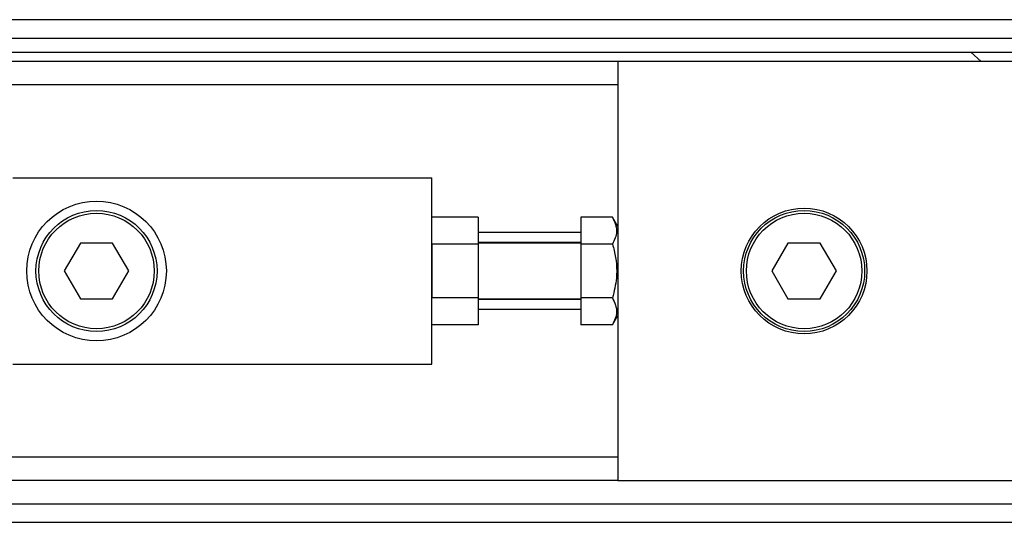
# Model space of a CAD drawing. Header units: millimetres. Extents: x 0 to 420, y 0 to 297.
# Tile 17 of 30: x 180 to 197, y 233 to 242. Entities that reach past the tile are written whole.
import ezdxf

# ---------------------------------------------------------------- set-up
doc = ezdxf.new("R2010")
doc.units = ezdxf.units.MM

msp = doc.modelspace()

# ---------------------------------------------------------------- linework, layer by layer
at = {"color": 7, "linetype": 'Continuous', "lineweight": 25}
for p, q in [((219.6169, 241.8248), (59.6493, 241.8248)), ((62.2888, 241.5049), (215.0579, 241.5049)), ((66.5846, 241.2649), (214.9779, 241.2649)), ((196.0839, 241.2649), (196.2617, 241.1049)), ((190.0229, 241.1049), (154.6701, 241.1049)), ((190.0229, 241.1049), (190.0229, 238.0236)), ((214.714, 241.1049), (190.0229, 241.1049)), ((190.0229, 240.705), (155.3628, 240.705)), ((179.625, 239.1053), (186.8236, 239.1053)), ((186.8236, 235.906), (186.8236, 239.1053)), ((187.6234, 238.4292), (186.8236, 238.4292)), ((187.6234, 238.4292), (187.6234, 237.9675)), ((189.9301, 238.4292), (189.3831, 238.4292)), ((189.3831, 238.4292), (189.3831, 237.9675)), ((190.0229, 238.2684), (189.9301, 238.4292)), ((189.3831, 238.1695), (187.6234, 238.1695)), ((190.0229, 238.0236), (190.0229, 237.5057)), ((180.7877, 237.9856), (180.5106, 237.5057)), ((181.3418, 237.9856), (180.7877, 237.9856)), ((181.6189, 237.5057), (181.3418, 237.9856)), ((187.6234, 237.9675), (186.8236, 237.9675)), ((186.8236, 237.9675), (186.8236, 237.0439)), ((189.3831, 237.9961), (187.6234, 237.9961)), ((189.3831, 237.9856), (187.6234, 237.9856)), ((187.6234, 237.9675), (187.6234, 237.0439)), ((189.9301, 237.9675), (189.3831, 237.9675)), ((189.3831, 237.9675), (189.3831, 237.0439)), ((192.9452, 237.9856), (192.6681, 237.5057)), ((193.4994, 237.9856), (192.9452, 237.9856)), ((193.7764, 237.5057), (193.4994, 237.9856)), ((180.5106, 237.5057), (180.7877, 237.0258)), ((181.3418, 237.0258), (181.6189, 237.5057)), ((190.0229, 237.5057), (190.0229, 236.9877)), ((192.6681, 237.5057), (192.9452, 237.0258)), ((193.4994, 237.0258), (193.7764, 237.5057)), ((180.7877, 237.0258), (181.3418, 237.0258)), ((187.6234, 237.0439), (186.8236, 237.0439)), ((187.6234, 237.0439), (187.6234, 236.5821)), ((187.6234, 237.0258), (189.3831, 237.0258)), ((189.3831, 237.0152), (187.6234, 237.0152)), ((189.9301, 237.0439), (189.3831, 237.0439)), ((189.3831, 237.0439), (189.3831, 236.5821)), ((192.9452, 237.0258), (193.4994, 237.0258)), ((189.3831, 236.8418), (187.6234, 236.8418)), ((190.0229, 236.9877), (190.0229, 233.9064)), ((189.9301, 236.5821), (190.0229, 236.7429)), ((187.6234, 236.5821), (186.8236, 236.5821)), ((189.9301, 236.5821), (189.3831, 236.5821)), ((179.625, 235.906), (186.8236, 235.906)), ((190.0229, 234.3063), (166.3477, 234.3063)), ((190.0229, 233.9064), (166.3477, 233.9064)), ((190.0229, 233.9064), (214.714, 233.9064)), ((166.3477, 233.5065), (215.2178, 233.5065)), ((166.3477, 233.1865), (219.6169, 233.1865))]:
    msp.add_line(p, q, dxfattribs=at)
for centre, radius in [((181.0647, 237.5057), 1.1998), ((181.0647, 237.5057), 1.0398), ((193.2223, 237.5057), 1.0798), ((193.2223, 237.5057), 1.0398), ((181.0647, 237.5057), 0.9918), ((193.2223, 237.5057), 0.9918)]:
    msp.add_circle(centre, radius, dxfattribs=at)
for points, knots in [([(189.9301, 238.4292), (189.9674, 238.3467), (190.0371, 238.1924), (189.9641, 238.0389), (189.9301, 237.9675)], [0, 0, 0, 0, 0.5347163, 1, 1, 1, 1]), ([(189.9301, 237.9675), (189.9402, 237.9304), (189.9918, 237.7412), (190.0227, 237.4229), (189.9576, 237.1565), (189.9301, 237.0439)], [0, 0, 0, 0, 0.1234652, 0.6294359, 1, 1, 1, 1]), ([(189.9301, 237.0439), (189.9674, 236.9614), (190.0371, 236.8071), (189.9641, 236.6535), (189.9301, 236.5821)], [0, 0, 0, 0, 0.5347163, 1, 1, 1, 1])]:
    msp.add_open_spline(points, degree=3, knots=knots, dxfattribs=at)

doc.saveas('drawing.dxf')
